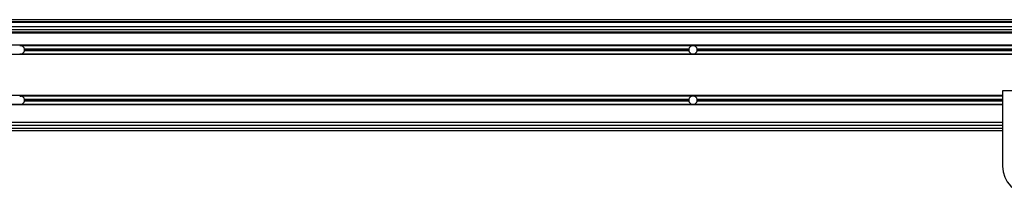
# Model space of a CAD drawing. Header units: millimetres. Extents: x 0 to 420, y 0 to 297.
# Tile 12 of 24: x 106.39 to 139.18, y 213.81 to 219.61. Entities that reach past the tile are written whole.
import ezdxf

# ---------------------------------------------------------------- set-up
doc = ezdxf.new("R2010")
doc.units = ezdxf.units.MM

msp = doc.modelspace()

# ---------------------------------------------------------------- linework, layer by layer
at = {"color": 7, "linetype": 'Continuous', "lineweight": 25}
for p, q in [((221.8639, 219.61163), (58.16301, 219.61163)), ((219.7659, 219.53722), (58.4201, 219.53722)), ((219.25957, 219.51861), (60.76734, 219.51861)), ((212.37669, 219.3698), (67.65022, 219.3698)), ((212.37669, 219.27678), (67.65022, 219.27678)), ((212.37669, 219.19865), (67.65022, 219.19865)), ((212.37669, 219.18005), (67.65022, 219.18005)), ((212.37669, 219.16145), (67.65022, 219.16145)), ((212.37669, 218.7615), (69.13841, 218.7615)), ((106.4323, 218.74476), (106.38689, 218.74476)), ((128.78946, 218.74476), (106.4323, 218.74476)), ((128.83488, 218.74476), (128.78946, 218.74476)), ((151.19204, 218.74476), (128.83488, 218.74476)), ((212.37669, 218.4527), (69.13841, 218.4527)), ((106.4323, 218.46944), (106.38689, 218.46944)), ((128.78946, 218.46944), (106.4323, 218.46944)), ((128.6751, 218.63314), (106.54666, 218.63314)), ((128.6751, 218.58105), (106.54666, 218.58105)), ((128.67265, 218.6071), (106.54911, 218.6071)), ((128.83488, 218.46944), (128.78946, 218.46944)), ((151.19204, 218.46944), (128.83488, 218.46944)), ((151.07768, 218.63314), (128.94924, 218.63314)), ((151.07768, 218.58105), (128.94924, 218.58105)), ((151.07523, 218.6071), (128.95169, 218.6071)), ((139.12054, 217.24912), (139.12054, 214.7378)), ((140.98078, 217.24912), (139.12054, 217.24912)), ((139.12054, 217.08728), (69.13841, 217.08728)), ((139.12054, 216.77848), (69.13841, 216.77848)), ((106.38689, 216.79523), (84.02973, 216.79523)), ((106.38689, 217.07054), (106.4323, 217.07054)), ((106.4323, 216.79523), (106.38689, 216.79523)), ((128.78946, 217.07054), (106.4323, 217.07054)), ((128.78946, 216.79523), (106.4323, 216.79523)), ((128.6751, 216.95893), (106.54666, 216.95893)), ((128.6751, 216.90684), (106.54666, 216.90684)), ((128.67265, 216.93288), (106.54911, 216.93288)), ((128.83488, 217.07054), (128.78946, 217.07054)), ((128.83488, 216.79523), (128.78946, 216.79523)), ((139.12054, 217.07054), (128.83488, 217.07054)), ((139.12054, 216.79523), (128.83488, 216.79523)), ((139.12054, 216.95893), (128.94924, 216.95893)), ((139.12054, 216.90684), (128.94924, 216.90684)), ((139.12054, 216.93288), (128.95169, 216.93288)), ((139.12054, 216.18879), (67.65022, 216.18879)), ((58.16301, 215.92836), (139.12054, 215.92836)), ((58.4201, 216.00277), (139.12054, 216.00277)), ((139.12054, 216.09578), (67.65022, 216.09578))]:
    msp.add_line(p, q, dxfattribs=at)
for centre, radius, start, end in [((106.4096, 218.6071), 0.13952, 10.758318, 80.633211), ((128.81217, 218.6071), 0.13952, 99.366789, 169.241682), ((128.81217, 218.6071), 0.13952, 10.758318, 80.633211), ((106.4096, 218.6071), 0.13952, 279.366789, 349.241682), ((106.4096, 218.6071), 0.13952, 0, 10.758318), ((106.4096, 218.6071), 0.13952, 349.241682, 0), ((128.81217, 218.6071), 0.13952, 169.241682, 180), ((128.81217, 218.6071), 0.13952, 180, 190.758318), ((128.81217, 218.6071), 0.13952, 190.758318, 260.633211), ((128.81217, 218.6071), 0.13952, 279.366789, 349.241682), ((128.81217, 218.6071), 0.13952, 0, 10.758318), ((128.81217, 218.6071), 0.13952, 349.241682, 0), ((106.4096, 216.93288), 0.13952, 10.758318, 80.633211), ((106.4096, 216.93288), 0.13952, 279.366789, 349.241682), ((106.4096, 216.93288), 0.13952, 360, 10.758318), ((106.4096, 216.93288), 0.13952, 349.241682, 360), ((128.81217, 216.93288), 0.13952, 169.241682, 180), ((128.81217, 216.93288), 0.13952, 180, 190.758318), ((128.81217, 216.93288), 0.13952, 99.366789, 169.241682), ((128.81217, 216.93288), 0.13952, 190.758318, 260.633211), ((128.81217, 216.93288), 0.13952, 10.758318, 80.633211), ((128.81217, 216.93288), 0.13952, 279.366789, 349.241682), ((128.81217, 216.93288), 0.13952, 360, 10.758318), ((128.81217, 216.93288), 0.13952, 349.241682, 360), ((140.05066, 214.7378), 0.93012, 180, 0)]:
    msp.add_arc(centre, radius, start, end, dxfattribs=at)

doc.saveas('drawing.dxf')
